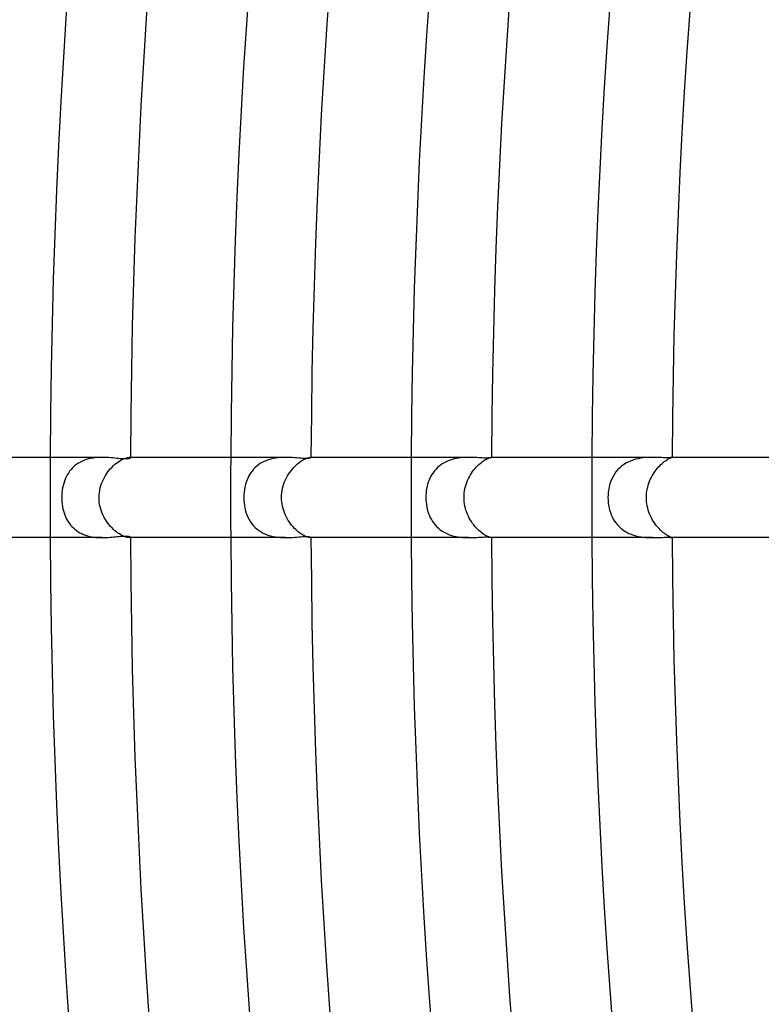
# Model space of a CAD drawing. Header units: millimetres. Extents: x -535 to 535, y -535 to 535.
# Tile 34 of 106: x -365 to -328, y -25 to 24. Entities that reach past the tile are written whole.
import ezdxf

# ---------------------------------------------------------------- set-up
doc = ezdxf.new("R2010")
doc.units = ezdxf.units.MM
doc.layers.add('HIDDEN', color=7, linetype='Continuous')
doc.layers.add('THICK', color=7, linetype='Continuous')

msp = doc.modelspace()

# ---------------------------------------------------------------- linework, layer by layer
at = {"layer": 'HIDDEN'}
for p, q in [((-360.862, 1.968), (-360.976, 1.947)), ((-360.746, 1.983), (-360.862, 1.968)), ((-360.631, 1.993), (-360.746, 1.983)), ((-360.517, 1.998), (-360.631, 1.993)), ((-360.405, 2), (-360.517, 1.998)), ((-359.284, 1.95), (-359.229, 1.969)), ((-359.229, 1.969), (-359.179, 1.984)), ((-359.179, 1.984), (-359.134, 1.993)), ((-359.134, 1.993), (-359.095, 1.998)), ((-359.095, 1.998), (-359.063, 2)), ((-359.063, 2), (-359.042, 1.999)), ((-358.995, 2), (-359.063, 2)), ((-359.042, 1.999), (-359.025, 1.997)), ((-359.025, 1.997), (-359.012, 1.993)), ((-359.012, 1.993), (-359.002, 1.988)), ((-359.002, 1.988), (-358.996, 1.982)), ((-358.996, 1.982), (-358.995, 1.976)), ((-351.757, 1.966), (-351.881, 1.943)), ((-351.632, 1.982), (-351.757, 1.966)), ((-351.509, 1.992), (-351.632, 1.982)), ((-351.388, 1.998), (-351.509, 1.992)), ((-351.268, 2), (-351.388, 1.998)), ((-350.211, 1.957), (-350.164, 1.974)), ((-350.164, 1.974), (-350.122, 1.986)), ((-350.122, 1.986), (-350.085, 1.994)), ((-350.085, 1.994), (-350.055, 1.999)), ((-350.055, 1.999), (-350.03, 2)), ((-350.03, 2), (-350.019, 2)), ((-349.994, 2), (-350.03, 2)), ((-350.019, 2), (-350.01, 1.999)), ((-350.01, 1.999), (-350.003, 1.997)), ((-350.003, 1.997), (-349.998, 1.994)), ((-349.998, 1.994), (-349.995, 1.992)), ((-349.995, 1.992), (-349.994, 1.988)), ((-342.64, 1.965), (-342.746, 1.947)), ((-342.534, 1.979), (-342.64, 1.965)), ((-342.429, 1.989), (-342.534, 1.979)), ((-342.325, 1.995), (-342.429, 1.989)), ((-342.223, 1.999), (-342.325, 1.995)), ((-342.122, 2), (-342.223, 1.999)), ((-341.176, 1.95), (-341.135, 1.967)), ((-341.135, 1.967), (-341.099, 1.98)), ((-341.099, 1.98), (-341.068, 1.989)), ((-341.068, 1.989), (-341.042, 1.996)), ((-341.042, 1.996), (-341.021, 1.999)), ((-341.021, 1.999), (-341.007, 2)), ((-341.007, 2), (-341.003, 2)), ((-340.994, 2), (-341.006, 2)), ((-341.003, 2), (-341, 2)), ((-341, 2), (-340.997, 1.999)), ((-340.997, 1.999), (-340.996, 1.998)), ((-340.996, 1.998), (-340.995, 1.998)), ((-340.995, 1.998), (-340.994, 1.997)), ((-333.44, 1.975), (-333.565, 1.958)), ((-333.316, 1.987), (-333.44, 1.975)), ((-333.195, 1.995), (-333.316, 1.987)), ((-333.078, 1.999), (-333.195, 1.995)), ((-332.965, 2), (-333.078, 1.999)), ((-332.107, 1.96), (-332.075, 1.974)), ((-332.075, 1.974), (-332.049, 1.984)), ((-332.049, 1.984), (-332.027, 1.992)), ((-332.027, 1.992), (-332.011, 1.997)), ((-332.011, 1.997), (-332, 1.999)), ((-332, 1.999), (-331.994, 2)), ((-331.994, 2), (-331.994, 2)), ((-331.994, 2), (-331.994, 2)), ((-331.994, 2), (-331.994, 2)), ((-331.994, 2), (-331.994, 2)), ((-331.994, 2), (-331.994, 2)), ((-331.994, 2), (-331.994, 2)), ((-361.877, 1.481), (-361.953, 1.399)), ((-361.796, 1.557), (-361.877, 1.481)), ((-361.708, 1.628), (-361.796, 1.557)), ((-361.616, 1.693), (-361.708, 1.628)), ((-361.518, 1.752), (-361.616, 1.693)), ((-361.417, 1.803), (-361.518, 1.752)), ((-361.312, 1.849), (-361.417, 1.803)), ((-361.203, 1.888), (-361.312, 1.849)), ((-361.09, 1.921), (-361.203, 1.888)), ((-360.976, 1.947), (-361.09, 1.921)), ((-359.979, 1.444), (-359.909, 1.52)), ((-359.909, 1.52), (-359.836, 1.59)), ((-359.836, 1.59), (-359.763, 1.655)), ((-359.763, 1.655), (-359.69, 1.714)), ((-359.69, 1.714), (-359.616, 1.769)), ((-359.616, 1.769), (-359.545, 1.817)), ((-359.545, 1.817), (-359.475, 1.859)), ((-359.475, 1.859), (-359.408, 1.895)), ((-359.408, 1.895), (-359.344, 1.926)), ((-359.344, 1.926), (-359.284, 1.95)), ((-352.768, 1.501), (-352.854, 1.413)), ((-352.675, 1.583), (-352.768, 1.501)), ((-352.576, 1.657), (-352.675, 1.583)), ((-352.471, 1.723), (-352.576, 1.657)), ((-352.361, 1.782), (-352.471, 1.723)), ((-352.246, 1.834), (-352.361, 1.782)), ((-352.126, 1.878), (-352.246, 1.834)), ((-352.005, 1.914), (-352.126, 1.878)), ((-351.881, 1.943), (-352.005, 1.914)), ((-350.92, 1.418), (-350.853, 1.493)), ((-350.853, 1.493), (-350.785, 1.564)), ((-350.785, 1.564), (-350.716, 1.629)), ((-350.716, 1.629), (-350.647, 1.689)), ((-350.647, 1.689), (-350.578, 1.744)), ((-350.578, 1.744), (-350.51, 1.794)), ((-350.51, 1.794), (-350.444, 1.838)), ((-350.444, 1.838), (-350.38, 1.876)), ((-350.38, 1.876), (-350.32, 1.908)), ((-350.32, 1.908), (-350.263, 1.935)), ((-350.263, 1.935), (-350.211, 1.957)), ((-343.701, 1.479), (-343.775, 1.403)), ((-343.622, 1.55), (-343.701, 1.479)), ((-343.538, 1.616), (-343.622, 1.55)), ((-343.45, 1.676), (-343.538, 1.616)), ((-343.358, 1.732), (-343.45, 1.676)), ((-343.261, 1.782), (-343.358, 1.732)), ((-343.163, 1.825), (-343.261, 1.782)), ((-343.061, 1.864), (-343.163, 1.825)), ((-342.958, 1.897), (-343.061, 1.864)), ((-342.852, 1.924), (-342.958, 1.897)), ((-342.746, 1.947), (-342.852, 1.924)), ((-341.816, 1.446), (-341.754, 1.516)), ((-341.754, 1.516), (-341.691, 1.581)), ((-341.691, 1.581), (-341.628, 1.642)), ((-341.628, 1.642), (-341.564, 1.698)), ((-341.564, 1.698), (-341.502, 1.75)), ((-341.502, 1.75), (-341.44, 1.796)), ((-341.44, 1.796), (-341.381, 1.837)), ((-341.381, 1.837), (-341.325, 1.872)), ((-341.325, 1.872), (-341.272, 1.903)), ((-341.272, 1.903), (-341.222, 1.929)), ((-341.222, 1.929), (-341.176, 1.95)), ((-334.52, 1.555), (-334.619, 1.469)), ((-334.415, 1.634), (-334.52, 1.555)), ((-334.304, 1.705), (-334.415, 1.634)), ((-334.189, 1.767), (-334.304, 1.705)), ((-334.069, 1.82), (-334.189, 1.767)), ((-333.945, 1.866), (-334.069, 1.82)), ((-333.819, 1.904), (-333.945, 1.866)), ((-333.692, 1.934), (-333.819, 1.904)), ((-333.565, 1.958), (-333.692, 1.934)), ((-332.728, 1.458), (-332.671, 1.524)), ((-332.671, 1.524), (-332.612, 1.586)), ((-332.612, 1.586), (-332.554, 1.644)), ((-332.554, 1.644), (-332.495, 1.698)), ((-332.495, 1.698), (-332.438, 1.747)), ((-332.438, 1.747), (-332.382, 1.791)), ((-332.382, 1.791), (-332.328, 1.831)), ((-332.328, 1.831), (-332.277, 1.865)), ((-332.277, 1.865), (-332.229, 1.896)), ((-332.229, 1.896), (-332.184, 1.921)), ((-332.184, 1.921), (-332.143, 1.943)), ((-332.143, 1.943), (-332.107, 1.96)), ((-362.197, 1.024), (-362.243, 0.92)), ((-362.144, 1.124), (-362.197, 1.024)), ((-362.086, 1.22), (-362.144, 1.124)), ((-362.022, 1.312), (-362.086, 1.22)), ((-361.953, 1.399), (-362.022, 1.312)), ((-360.343, 0.906), (-360.292, 1.004)), ((-360.292, 1.004), (-360.237, 1.1)), ((-360.237, 1.1), (-360.177, 1.192)), ((-360.177, 1.192), (-360.115, 1.28)), ((-360.115, 1.28), (-360.048, 1.364)), ((-360.048, 1.364), (-359.979, 1.444)), ((-353.128, 1.002), (-353.178, 0.887)), ((-353.07, 1.113), (-353.128, 1.002)), ((-353.005, 1.219), (-353.07, 1.113)), ((-352.933, 1.319), (-353.005, 1.219)), ((-352.854, 1.413), (-352.933, 1.319)), ((-351.261, 0.885), (-351.214, 0.982)), ((-351.214, 0.982), (-351.162, 1.076)), ((-351.162, 1.076), (-351.106, 1.167)), ((-351.106, 1.167), (-351.047, 1.254)), ((-351.047, 1.254), (-350.985, 1.338)), ((-350.985, 1.338), (-350.92, 1.418)), ((-344.018, 1.057), (-344.066, 0.961)), ((-343.966, 1.149), (-344.018, 1.057)), ((-343.907, 1.237), (-343.966, 1.149)), ((-343.844, 1.322), (-343.907, 1.237)), ((-343.775, 1.403), (-343.844, 1.322)), ((-342.143, 0.947), (-342.096, 1.038)), ((-342.096, 1.038), (-342.046, 1.126)), ((-342.046, 1.126), (-341.992, 1.211)), ((-341.992, 1.211), (-341.936, 1.293)), ((-341.936, 1.293), (-341.877, 1.372)), ((-341.877, 1.372), (-341.816, 1.446)), ((-334.936, 1.052), (-334.996, 0.934)), ((-334.869, 1.166), (-334.936, 1.052)), ((-334.793, 1.274), (-334.869, 1.166)), ((-334.71, 1.375), (-334.793, 1.274)), ((-334.619, 1.469), (-334.71, 1.375)), ((-333.079, 0.899), (-333.037, 0.987)), ((-333.037, 0.987), (-332.992, 1.073)), ((-332.992, 1.073), (-332.944, 1.156)), ((-332.944, 1.156), (-332.893, 1.236)), ((-332.893, 1.236), (-332.84, 1.314)), ((-332.84, 1.314), (-332.785, 1.388)), ((-332.785, 1.388), (-332.728, 1.458)), ((-362.348, 0.59), (-362.372, 0.475)), ((-362.319, 0.703), (-362.348, 0.59)), ((-362.284, 0.813), (-362.319, 0.703)), ((-362.243, 0.92), (-362.284, 0.813)), ((-360.498, 0.48), (-360.467, 0.592)), ((-360.467, 0.592), (-360.431, 0.7)), ((-360.431, 0.7), (-360.39, 0.804)), ((-360.39, 0.804), (-360.343, 0.906)), ((-353.289, 0.521), (-353.313, 0.393)), ((-353.259, 0.646), (-353.289, 0.521)), ((-353.222, 0.769), (-353.259, 0.646)), ((-353.178, 0.887), (-353.222, 0.769)), ((-351.406, 0.467), (-351.377, 0.577)), ((-351.377, 0.577), (-351.343, 0.683)), ((-351.343, 0.683), (-351.305, 0.785)), ((-351.305, 0.785), (-351.261, 0.885)), ((-344.206, 0.551), (-344.228, 0.444)), ((-344.179, 0.657), (-344.206, 0.551)), ((-344.146, 0.761), (-344.179, 0.657)), ((-344.109, 0.862), (-344.146, 0.761)), ((-344.066, 0.961), (-344.109, 0.862)), ((-342.317, 0.449), (-342.291, 0.554)), ((-342.291, 0.554), (-342.261, 0.657)), ((-342.261, 0.657), (-342.225, 0.756)), ((-342.225, 0.756), (-342.186, 0.853)), ((-342.186, 0.853), (-342.143, 0.947)), ((-335.127, 0.55), (-335.155, 0.416)), ((-335.091, 0.682), (-335.127, 0.55)), ((-335.048, 0.81), (-335.091, 0.682)), ((-334.996, 0.934), (-335.048, 0.81)), ((-333.232, 0.422), (-333.209, 0.522)), ((-333.209, 0.522), (-333.182, 0.62)), ((-333.182, 0.62), (-333.152, 0.716)), ((-333.152, 0.716), (-333.117, 0.809)), ((-333.117, 0.809), (-333.079, 0.899)), ((-362.412, 0.12), (-362.415, 0)), ((-362.415, 0), (-362.412, -0.117)), ((-362.404, 0.24), (-362.412, 0.12)), ((-362.391, 0.358), (-362.404, 0.24)), ((-362.372, 0.475), (-362.391, 0.358)), ((-360.557, 0), (-360.553, 0.125)), ((-360.554, -0.116), (-360.557, 0)), ((-360.553, 0.125), (-360.542, 0.246)), ((-360.542, 0.246), (-360.523, 0.365)), ((-360.523, 0.365), (-360.498, 0.48)), ((-353.339, 0.132), (-353.342, 0)), ((-353.342, 0), (-353.339, -0.134)), ((-353.329, 0.263), (-353.339, 0.132)), ((-353.313, 0.393), (-353.329, 0.263)), ((-351.461, 0), (-351.457, 0.121)), ((-351.457, -0.111), (-351.461, 0)), ((-351.457, 0.121), (-351.446, 0.239)), ((-351.446, 0.239), (-351.429, 0.355)), ((-351.429, 0.355), (-351.406, 0.467)), ((-344.265, 0.112), (-344.268, 0)), ((-344.268, 0), (-344.265, -0.118)), ((-344.258, 0.224), (-344.265, 0.112)), ((-344.245, 0.334), (-344.258, 0.224)), ((-344.228, 0.444), (-344.245, 0.334)), ((-342.366, 0), (-342.363, 0.116)), ((-342.363, -0.108), (-342.366, 0)), ((-342.363, 0.116), (-342.353, 0.229)), ((-342.353, 0.229), (-342.338, 0.34)), ((-342.338, 0.34), (-342.317, 0.449)), ((-335.186, 0.14), (-335.19, 0)), ((-335.19, 0), (-335.187, -0.132)), ((-335.175, 0.279), (-335.186, 0.14)), ((-335.155, 0.416), (-335.175, 0.279)), ((-333.274, 0), (-333.271, 0.108)), ((-333.271, -0.106), (-333.274, 0)), ((-333.271, 0.108), (-333.263, 0.215)), ((-333.263, 0.215), (-333.25, 0.319)), ((-333.25, 0.319), (-333.232, 0.422)), ((-362.412, -0.117), (-362.405, -0.231)), ((-362.405, -0.231), (-362.393, -0.343)), ((-362.393, -0.343), (-362.376, -0.453)), ((-362.376, -0.453), (-362.355, -0.559)), ((-360.544, -0.231), (-360.554, -0.116)), ((-360.527, -0.345), (-360.544, -0.231)), ((-360.504, -0.458), (-360.527, -0.345)), ((-360.474, -0.57), (-360.504, -0.458)), ((-353.339, -0.134), (-353.329, -0.268)), ((-353.329, -0.268), (-353.311, -0.401)), ((-353.311, -0.401), (-353.287, -0.532)), ((-351.448, -0.221), (-351.457, -0.111)), ((-351.433, -0.33), (-351.448, -0.221)), ((-351.413, -0.439), (-351.433, -0.33)), ((-351.386, -0.546), (-351.413, -0.439)), ((-344.265, -0.118), (-344.257, -0.235)), ((-344.257, -0.235), (-344.243, -0.351)), ((-344.243, -0.351), (-344.224, -0.466)), ((-344.224, -0.466), (-344.199, -0.58)), ((-342.355, -0.216), (-342.363, -0.108)), ((-342.341, -0.323), (-342.355, -0.216)), ((-342.321, -0.429), (-342.341, -0.323)), ((-342.297, -0.534), (-342.321, -0.429)), ((-335.187, -0.132), (-335.177, -0.261)), ((-335.177, -0.261), (-335.159, -0.388)), ((-335.159, -0.388), (-335.136, -0.512)), ((-333.263, -0.212), (-333.271, -0.106)), ((-333.25, -0.316), (-333.263, -0.212)), ((-333.232, -0.42), (-333.25, -0.316)), ((-333.209, -0.523), (-333.232, -0.42)), ((-362.355, -0.559), (-362.33, -0.662)), ((-362.33, -0.662), (-362.301, -0.762)), ((-362.301, -0.762), (-362.267, -0.858)), ((-362.267, -0.858), (-362.23, -0.951)), ((-362.23, -0.951), (-362.188, -1.042)), ((-360.439, -0.679), (-360.474, -0.57)), ((-360.397, -0.786), (-360.439, -0.679)), ((-360.351, -0.891), (-360.397, -0.786)), ((-360.299, -0.992), (-360.351, -0.891)), ((-353.287, -0.532), (-353.256, -0.658)), ((-353.256, -0.658), (-353.219, -0.78)), ((-353.219, -0.78), (-353.175, -0.897)), ((-353.175, -0.897), (-353.124, -1.01)), ((-351.354, -0.651), (-351.386, -0.546)), ((-351.317, -0.754), (-351.354, -0.651)), ((-351.275, -0.855), (-351.317, -0.754)), ((-351.229, -0.952), (-351.275, -0.855)), ((-351.179, -1.047), (-351.229, -0.952)), ((-344.199, -0.58), (-344.168, -0.692)), ((-344.168, -0.692), (-344.133, -0.8)), ((-344.133, -0.8), (-344.092, -0.904)), ((-344.092, -0.904), (-344.045, -1.005)), ((-342.267, -0.637), (-342.297, -0.534)), ((-342.232, -0.738), (-342.267, -0.637)), ((-342.193, -0.837), (-342.232, -0.738)), ((-342.15, -0.933), (-342.193, -0.837)), ((-342.102, -1.027), (-342.15, -0.933)), ((-335.136, -0.512), (-335.106, -0.632)), ((-335.106, -0.632), (-335.07, -0.748)), ((-335.07, -0.748), (-335.028, -0.86)), ((-335.028, -0.86), (-334.98, -0.968)), ((-334.98, -0.968), (-334.925, -1.072)), ((-333.181, -0.624), (-333.209, -0.523)), ((-333.149, -0.724), (-333.181, -0.624)), ((-333.112, -0.821), (-333.149, -0.724)), ((-333.071, -0.915), (-333.112, -0.821)), ((-333.027, -1.007), (-333.071, -0.915)), ((-362.188, -1.042), (-362.141, -1.13)), ((-362.141, -1.13), (-362.09, -1.215)), ((-362.09, -1.215), (-362.034, -1.297)), ((-362.034, -1.297), (-361.973, -1.375)), ((-361.973, -1.375), (-361.907, -1.449)), ((-361.907, -1.449), (-361.837, -1.519)), ((-360.243, -1.09), (-360.299, -0.992)), ((-360.183, -1.184), (-360.243, -1.09)), ((-360.119, -1.274), (-360.183, -1.184)), ((-360.051, -1.36), (-360.119, -1.274)), ((-359.982, -1.442), (-360.051, -1.36)), ((-359.91, -1.518), (-359.982, -1.442)), ((-353.124, -1.01), (-353.068, -1.117)), ((-353.068, -1.117), (-353.004, -1.22)), ((-353.004, -1.22), (-352.934, -1.317)), ((-352.934, -1.317), (-352.857, -1.41)), ((-352.857, -1.41), (-352.773, -1.496)), ((-351.124, -1.138), (-351.179, -1.047)), ((-351.067, -1.226), (-351.124, -1.138)), ((-351.006, -1.31), (-351.067, -1.226)), ((-350.943, -1.39), (-351.006, -1.31)), ((-350.878, -1.466), (-350.943, -1.39)), ((-350.812, -1.537), (-350.878, -1.466)), ((-344.045, -1.005), (-343.993, -1.102)), ((-343.993, -1.102), (-343.936, -1.194)), ((-343.936, -1.194), (-343.874, -1.283)), ((-343.874, -1.283), (-343.807, -1.366)), ((-343.807, -1.366), (-343.734, -1.445)), ((-343.734, -1.445), (-343.656, -1.52)), ((-342.051, -1.117), (-342.102, -1.027)), ((-341.997, -1.204), (-342.051, -1.117)), ((-341.94, -1.288), (-341.997, -1.204)), ((-341.88, -1.367), (-341.94, -1.288)), ((-341.818, -1.443), (-341.88, -1.367)), ((-341.755, -1.514), (-341.818, -1.443)), ((-334.925, -1.072), (-334.864, -1.173)), ((-334.864, -1.173), (-334.796, -1.269)), ((-334.796, -1.269), (-334.722, -1.361)), ((-334.722, -1.361), (-334.64, -1.448)), ((-334.64, -1.448), (-334.553, -1.528)), ((-332.979, -1.096), (-333.027, -1.007)), ((-332.929, -1.181), (-332.979, -1.096)), ((-332.875, -1.263), (-332.929, -1.181)), ((-332.82, -1.342), (-332.875, -1.263)), ((-332.763, -1.416), (-332.82, -1.342)), ((-332.704, -1.486), (-332.763, -1.416)), ((-361.837, -1.519), (-361.763, -1.585)), ((-361.763, -1.585), (-361.684, -1.646)), ((-361.684, -1.646), (-361.601, -1.703)), ((-361.601, -1.703), (-361.513, -1.754)), ((-361.513, -1.754), (-361.421, -1.801)), ((-361.421, -1.801), (-361.326, -1.843)), ((-361.326, -1.843), (-361.229, -1.879)), ((-361.229, -1.879), (-361.129, -1.91)), ((-361.129, -1.91), (-361.027, -1.936)), ((-361.027, -1.936), (-360.923, -1.957)), ((-360.923, -1.957), (-360.819, -1.974)), ((-359.836, -1.59), (-359.91, -1.518)), ((-359.762, -1.656), (-359.836, -1.59)), ((-359.688, -1.716), (-359.762, -1.656)), ((-359.615, -1.77), (-359.688, -1.716)), ((-359.543, -1.818), (-359.615, -1.77)), ((-359.473, -1.86), (-359.543, -1.818)), ((-359.405, -1.896), (-359.473, -1.86)), ((-359.341, -1.927), (-359.405, -1.896)), ((-359.282, -1.951), (-359.341, -1.927)), ((-359.227, -1.97), (-359.282, -1.951)), ((-352.773, -1.496), (-352.682, -1.577)), ((-352.682, -1.577), (-352.584, -1.651)), ((-352.584, -1.651), (-352.481, -1.718)), ((-352.481, -1.718), (-352.372, -1.777)), ((-352.372, -1.777), (-352.258, -1.829)), ((-352.258, -1.829), (-352.139, -1.874)), ((-352.139, -1.874), (-352.017, -1.911)), ((-352.017, -1.911), (-351.892, -1.941)), ((-351.892, -1.941), (-351.767, -1.964)), ((-350.744, -1.603), (-350.812, -1.537)), ((-350.676, -1.664), (-350.744, -1.603)), ((-350.609, -1.72), (-350.676, -1.664)), ((-350.542, -1.771), (-350.609, -1.72)), ((-350.477, -1.816), (-350.542, -1.771)), ((-350.415, -1.856), (-350.477, -1.816)), ((-350.355, -1.89), (-350.415, -1.856)), ((-350.298, -1.919), (-350.355, -1.89)), ((-350.245, -1.943), (-350.298, -1.919)), ((-350.197, -1.962), (-350.245, -1.943)), ((-350.153, -1.977), (-350.197, -1.962)), ((-343.656, -1.52), (-343.573, -1.589)), ((-343.573, -1.589), (-343.485, -1.654)), ((-343.485, -1.654), (-343.391, -1.712)), ((-343.391, -1.712), (-343.295, -1.765)), ((-343.295, -1.765), (-343.195, -1.812)), ((-343.195, -1.812), (-343.091, -1.853)), ((-343.091, -1.853), (-342.985, -1.889)), ((-342.985, -1.889), (-342.876, -1.919)), ((-342.876, -1.919), (-342.767, -1.943)), ((-342.767, -1.943), (-342.657, -1.963)), ((-342.657, -1.963), (-342.547, -1.977)), ((-341.691, -1.581), (-341.755, -1.514)), ((-341.627, -1.643), (-341.691, -1.581)), ((-341.563, -1.699), (-341.627, -1.643)), ((-341.5, -1.751), (-341.563, -1.699)), ((-341.438, -1.797), (-341.5, -1.751)), ((-341.379, -1.838), (-341.438, -1.797)), ((-341.322, -1.874), (-341.379, -1.838)), ((-341.269, -1.904), (-341.322, -1.874)), ((-341.219, -1.93), (-341.269, -1.904)), ((-341.174, -1.951), (-341.219, -1.93)), ((-341.133, -1.968), (-341.174, -1.951)), ((-334.553, -1.528), (-334.459, -1.603)), ((-334.459, -1.603), (-334.36, -1.671)), ((-334.36, -1.671), (-334.255, -1.732)), ((-334.255, -1.732), (-334.144, -1.788)), ((-334.144, -1.788), (-334.03, -1.835)), ((-334.03, -1.835), (-333.913, -1.876)), ((-333.913, -1.876), (-333.794, -1.91)), ((-333.794, -1.91), (-333.673, -1.938)), ((-333.673, -1.938), (-333.551, -1.96)), ((-333.551, -1.96), (-333.43, -1.976)), ((-332.645, -1.552), (-332.704, -1.486)), ((-332.586, -1.613), (-332.645, -1.552)), ((-332.527, -1.67), (-332.586, -1.613)), ((-332.469, -1.721), (-332.527, -1.67)), ((-332.413, -1.767), (-332.469, -1.721)), ((-332.358, -1.809), (-332.413, -1.767)), ((-332.306, -1.846), (-332.358, -1.809)), ((-332.257, -1.878), (-332.306, -1.846)), ((-332.211, -1.906), (-332.257, -1.878)), ((-332.169, -1.93), (-332.211, -1.906)), ((-332.131, -1.949), (-332.169, -1.93)), ((-332.097, -1.965), (-332.131, -1.949)), ((-360.819, -1.974), (-360.714, -1.986)), ((-360.714, -1.986), (-360.61, -1.994)), ((-360.61, -1.994), (-360.506, -1.999)), ((-360.506, -1.999), (-360.404, -2)), ((-359.177, -1.984), (-359.227, -1.97)), ((-359.133, -1.993), (-359.177, -1.984)), ((-359.095, -1.998), (-359.133, -1.993)), ((-359.063, -2), (-359.095, -1.998)), ((-359.042, -1.999), (-359.063, -2)), ((-358.994, -2), (-359.063, -2)), ((-359.025, -1.997), (-359.042, -1.999)), ((-359.012, -1.993), (-359.025, -1.997)), ((-359.002, -1.988), (-359.012, -1.993)), ((-358.996, -1.982), (-359.002, -1.988)), ((-358.995, -1.976), (-358.996, -1.982)), ((-351.767, -1.964), (-351.64, -1.981)), ((-351.64, -1.981), (-351.514, -1.992)), ((-351.514, -1.992), (-351.39, -1.998)), ((-351.39, -1.998), (-351.268, -2)), ((-350.115, -1.988), (-350.153, -1.977)), ((-350.081, -1.995), (-350.115, -1.988)), ((-350.053, -1.999), (-350.081, -1.995)), ((-350.03, -2), (-350.053, -1.999)), ((-350.019, -2), (-350.03, -2)), ((-349.994, -2), (-350.03, -2)), ((-350.01, -1.999), (-350.019, -2)), ((-350.003, -1.997), (-350.01, -1.999)), ((-349.998, -1.994), (-350.003, -1.997)), ((-349.995, -1.992), (-349.998, -1.994)), ((-349.994, -1.988), (-349.995, -1.992)), ((-342.547, -1.977), (-342.438, -1.988)), ((-342.438, -1.988), (-342.331, -1.995)), ((-342.331, -1.995), (-342.225, -1.999)), ((-342.225, -1.999), (-342.122, -2)), ((-341.097, -1.98), (-341.133, -1.968)), ((-341.067, -1.99), (-341.097, -1.98)), ((-341.041, -1.996), (-341.067, -1.99)), ((-341.021, -1.999), (-341.041, -1.996)), ((-341.007, -2), (-341.021, -1.999)), ((-341.003, -2), (-341.007, -2)), ((-340.994, -2), (-341.006, -2)), ((-341, -2), (-341.003, -2)), ((-340.997, -1.999), (-341, -2)), ((-340.996, -1.998), (-340.997, -1.999)), ((-340.995, -1.998), (-340.996, -1.998)), ((-340.994, -1.997), (-340.995, -1.998)), ((-333.43, -1.976), (-333.31, -1.988)), ((-333.31, -1.988), (-333.192, -1.995)), ((-333.192, -1.995), (-333.077, -1.999)), ((-333.077, -1.999), (-332.965, -2)), ((-332.068, -1.977), (-332.097, -1.965)), ((-332.043, -1.986), (-332.068, -1.977)), ((-332.024, -1.993), (-332.043, -1.986)), ((-332.009, -1.997), (-332.024, -1.993)), ((-331.999, -1.999), (-332.009, -1.997)), ((-331.994, -2), (-331.999, -1.999)), ((-331.994, -2), (-331.994, -2)), ((-331.994, -2), (-331.994, -2)), ((-331.994, -2), (-331.994, -2)), ((-331.994, -2), (-331.994, -2)), ((-331.994, -2), (-331.994, -2)), ((-331.994, -2), (-331.994, -2))]:
    msp.add_line(p, q, dxfattribs=at)
for radius, start, end in [(363, 179.68432, 180.00002), (354, 179.6763, 180.00002), (345, 179.66788, 180.00002), (336, 179.65894, 180.00002), (363, 180.00002, 180.31568), (354, 180.00002, 180.3237), (345, 180.00002, 180.33212), (336, 180.00002, 180.34106)]:
    msp.add_arc((0, 0), radius, start, end, dxfattribs=at)
at = {"layer": 'THICK'}
for p, q in [((-360.405, 2), (-367.995, 2)), ((-360.293, 1.998), (-360.405, 2)), ((-360.182, 1.994), (-360.293, 1.998)), ((-360.075, 1.987), (-360.182, 1.994)), ((-359.97, 1.979), (-360.075, 1.987)), ((-359.868, 1.97), (-359.97, 1.979)), ((-359.77, 1.96), (-359.868, 1.97)), ((-358.998, 1.967), (-359.008, 1.958)), ((-358.995, 1.976), (-358.998, 1.967)), ((-351.268, 2), (-358.995, 2)), ((-351.146, 1.998), (-351.268, 2)), ((-351.027, 1.994), (-351.146, 1.998)), ((-350.911, 1.987), (-351.027, 1.994)), ((-350.8, 1.98), (-350.911, 1.987)), ((-350.693, 1.971), (-350.8, 1.98)), ((-350.592, 1.964), (-350.693, 1.971)), ((-350.029, 1.967), (-350.057, 1.96)), ((-350.01, 1.974), (-350.029, 1.967)), ((-349.998, 1.982), (-350.01, 1.974)), ((-349.994, 1.988), (-349.998, 1.982)), ((-342.123, 2), (-349.994, 2)), ((-342.018, 1.999), (-342.122, 2)), ((-341.915, 1.996), (-342.018, 1.999)), ((-341.816, 1.992), (-341.915, 1.996)), ((-341.721, 1.987), (-341.816, 1.992)), ((-341.629, 1.982), (-341.721, 1.987)), ((-341.54, 1.977), (-341.629, 1.982)), ((-341.456, 1.973), (-341.54, 1.977)), ((-341.378, 1.969), (-341.456, 1.973)), ((-341.304, 1.967), (-341.378, 1.969)), ((-341.237, 1.966), (-341.304, 1.967)), ((-341.178, 1.967), (-341.237, 1.966)), ((-341.127, 1.97), (-341.178, 1.967)), ((-341.086, 1.973), (-341.127, 1.97)), ((-341.052, 1.978), (-341.086, 1.973)), ((-341.026, 1.983), (-341.052, 1.978)), ((-341.008, 1.988), (-341.026, 1.983)), ((-340.998, 1.993), (-341.008, 1.988)), ((-340.994, 1.997), (-340.998, 1.993)), ((-332.965, 2), (-340.994, 2)), ((-332.847, 1.999), (-332.965, 2)), ((-332.734, 1.996), (-332.847, 1.999)), ((-332.627, 1.993), (-332.734, 1.996)), ((-332.524, 1.989), (-332.627, 1.993)), ((-332.429, 1.985), (-332.524, 1.989)), ((-332.34, 1.983), (-332.429, 1.985)), ((-332.26, 1.982), (-332.34, 1.983)), ((-332.189, 1.982), (-332.26, 1.982)), ((-332.13, 1.984), (-332.189, 1.982)), ((-332.081, 1.987), (-332.13, 1.984)), ((-332.043, 1.991), (-332.081, 1.987)), ((-332.015, 1.995), (-332.043, 1.991)), ((-331.999, 1.998), (-332.015, 1.995)), ((-331.994, 2), (-331.999, 1.998)), ((-323.789, 2), (-331.994, 2)), ((-359.675, 1.951), (-359.77, 1.96)), ((-359.585, 1.942), (-359.675, 1.951)), ((-359.499, 1.934), (-359.585, 1.942)), ((-359.42, 1.927), (-359.499, 1.934)), ((-359.346, 1.923), (-359.42, 1.927)), ((-359.279, 1.921), (-359.346, 1.923)), ((-359.219, 1.92), (-359.279, 1.921)), ((-359.165, 1.922), (-359.219, 1.92)), ((-359.118, 1.927), (-359.165, 1.922)), ((-359.08, 1.933), (-359.118, 1.927)), ((-359.048, 1.94), (-359.08, 1.933)), ((-359.024, 1.949), (-359.048, 1.94)), ((-359.008, 1.958), (-359.024, 1.949)), ((-350.497, 1.957), (-350.592, 1.964)), ((-350.41, 1.951), (-350.497, 1.957)), ((-350.33, 1.947), (-350.41, 1.951)), ((-350.258, 1.946), (-350.33, 1.947)), ((-350.194, 1.946), (-350.258, 1.946)), ((-350.139, 1.949), (-350.194, 1.946)), ((-350.093, 1.954), (-350.139, 1.949)), ((-350.057, 1.96), (-350.093, 1.954)), ((-359.825, -1.966), (-359.737, -1.957)), ((-359.737, -1.957), (-359.652, -1.948)), ((-359.652, -1.948), (-359.57, -1.94)), ((-359.57, -1.94), (-359.491, -1.933)), ((-359.491, -1.933), (-359.417, -1.927)), ((-359.417, -1.927), (-359.346, -1.923)), ((-359.346, -1.923), (-359.281, -1.921)), ((-359.281, -1.921), (-359.222, -1.92)), ((-359.222, -1.92), (-359.169, -1.922)), ((-359.169, -1.922), (-359.123, -1.926)), ((-359.123, -1.926), (-359.084, -1.932)), ((-359.084, -1.932), (-359.052, -1.939)), ((-359.052, -1.939), (-359.027, -1.948)), ((-359.027, -1.948), (-359.009, -1.957)), ((-359.009, -1.957), (-358.998, -1.966)), ((-350.597, -1.964), (-350.503, -1.957)), ((-350.503, -1.957), (-350.417, -1.952)), ((-350.417, -1.952), (-350.337, -1.948)), ((-350.337, -1.948), (-350.265, -1.946)), ((-350.265, -1.946), (-350.201, -1.946)), ((-350.201, -1.946), (-350.145, -1.949)), ((-350.145, -1.949), (-350.098, -1.953)), ((-350.098, -1.953), (-350.06, -1.959)), ((-350.06, -1.959), (-350.031, -1.966)), ((-360.405, -2), (-367.995, -2)), ((-360.404, -2), (-360.302, -1.999)), ((-360.302, -1.999), (-360.201, -1.995)), ((-360.201, -1.995), (-360.103, -1.989)), ((-360.103, -1.989), (-360.008, -1.982)), ((-360.008, -1.982), (-359.915, -1.974)), ((-359.915, -1.974), (-359.825, -1.966)), ((-358.998, -1.966), (-358.995, -1.976)), ((-351.268, -2), (-358.994, -2)), ((-351.268, -2), (-351.145, -1.998)), ((-351.145, -1.998), (-351.026, -1.994)), ((-351.026, -1.994), (-350.911, -1.987)), ((-350.911, -1.987), (-350.801, -1.98)), ((-350.801, -1.98), (-350.696, -1.972)), ((-350.696, -1.972), (-350.597, -1.964)), ((-350.031, -1.966), (-350.01, -1.974)), ((-350.01, -1.974), (-349.998, -1.981)), ((-349.998, -1.981), (-349.994, -1.988)), ((-342.123, -2), (-349.994, -2)), ((-342.122, -2), (-342.019, -1.999)), ((-342.019, -1.999), (-341.92, -1.996)), ((-341.92, -1.996), (-341.823, -1.992)), ((-341.823, -1.992), (-341.73, -1.988)), ((-341.73, -1.988), (-341.64, -1.983)), ((-341.64, -1.983), (-341.553, -1.978)), ((-341.553, -1.978), (-341.471, -1.973)), ((-341.471, -1.973), (-341.393, -1.97)), ((-341.393, -1.97), (-341.32, -1.967)), ((-341.32, -1.967), (-341.253, -1.966)), ((-341.253, -1.966), (-341.193, -1.967)), ((-341.193, -1.967), (-341.141, -1.969)), ((-341.141, -1.969), (-341.096, -1.972)), ((-341.096, -1.972), (-341.06, -1.977)), ((-341.06, -1.977), (-341.031, -1.982)), ((-341.031, -1.982), (-341.01, -1.987)), ((-341.01, -1.987), (-340.998, -1.992)), ((-340.998, -1.992), (-340.994, -1.997)), ((-332.965, -2), (-340.994, -2)), ((-332.965, -2), (-332.857, -1.999)), ((-332.857, -1.999), (-332.752, -1.997)), ((-332.752, -1.997), (-332.653, -1.993)), ((-332.653, -1.993), (-332.559, -1.99)), ((-332.559, -1.99), (-332.471, -1.987)), ((-332.471, -1.987), (-332.389, -1.984)), ((-332.389, -1.984), (-332.314, -1.982)), ((-332.314, -1.982), (-332.246, -1.982)), ((-332.246, -1.982), (-332.186, -1.982)), ((-332.186, -1.982), (-332.134, -1.984)), ((-332.134, -1.984), (-332.09, -1.987)), ((-332.09, -1.987), (-332.055, -1.99)), ((-332.055, -1.99), (-332.028, -1.993)), ((-332.028, -1.993), (-332.009, -1.996)), ((-332.009, -1.996), (-331.998, -1.999)), ((-331.998, -1.999), (-331.994, -2)), ((-323.79, -2), (-331.994, -2))]:
    msp.add_line(p, q, dxfattribs=at)
for radius, start, end in [(490, 135.23357, 179.76642), (486, 135.21678, 179.78327), (480, 135.23872, 179.76127), (476, 135.15003, 179.85002), (471, 135.24331, 179.75668), (467, 135.16665, 179.83335), (462, 135.24806, 179.75199), (458, 135.18212, 179.81788), (453, 135.25299, 179.74706), (449, 135.19661, 179.80338), (444, 135.25809, 179.7419), (440, 135.21042, 179.78963), (435, 135.26342, 179.73657), (431, 135.2236, 179.77645), (426, 135.26898, 179.73102), (422, 135.23626, 179.76373), (417, 135.27482, 179.72517), (413, 135.24852, 179.75147), (408, 135.28084, 179.71916), (404, 135.26038, 179.73961), (399, 135.2872, 179.7128), (395, 135.27195, 179.72804), (390, 135.29384, 179.70615), (386, 135.28318, 179.71681), (381, 135.30077, 179.69922), (377, 135.29413, 179.70586), (372, 135.30805, 179.69194), (368, 135.30484, 179.69515), (363, 135.31567, 179.68432), (359, 135.31533, 179.68466), (354, 135.32369, 179.6763), (350, 135.32553, 179.67447), (345, 135.33217, 179.66788), (341, 135.33544, 179.66455), (336, 135.34105, 179.65894), (332, 135.34512, 179.65487), (476, 180.14998, 224.84997), (467, 180.16665, 224.83335), (458, 180.18212, 224.81788), (486, 180.21673, 224.78322), (449, 180.19662, 224.80339), (440, 180.21037, 224.78958), (431, 180.22355, 224.7764), (422, 180.23627, 224.76374), (413, 180.24853, 224.75148), (404, 180.26039, 224.73962), (395, 180.27196, 224.72805), (386, 180.28319, 224.71682), (377, 180.29414, 224.70587), (368, 180.30485, 224.69516), (490, 180.23358, 224.76643), (480, 180.23873, 224.76128), (471, 180.24332, 224.75669), (462, 180.24801, 224.75194), (453, 180.25294, 224.74701), (444, 180.2581, 224.74191), (435, 180.26343, 224.73658), (426, 180.26898, 224.73102), (417, 180.27483, 224.72518), (408, 180.28084, 224.71916), (399, 180.2872, 224.7128), (390, 180.29385, 224.70616), (381, 180.30078, 224.69923), (372, 180.30806, 224.69195), (363, 180.31568, 224.68433), (359, 180.31534, 224.68467), (354, 180.3237, 224.67631), (350, 180.32553, 224.67447), (345, 180.33212, 224.66783), (341, 180.33545, 224.66456), (336, 180.34106, 224.65895), (332, 180.34513, 224.65488)]:
    msp.add_arc((0, 0), radius, start, end, dxfattribs=at)

doc.saveas('drawing.dxf')
